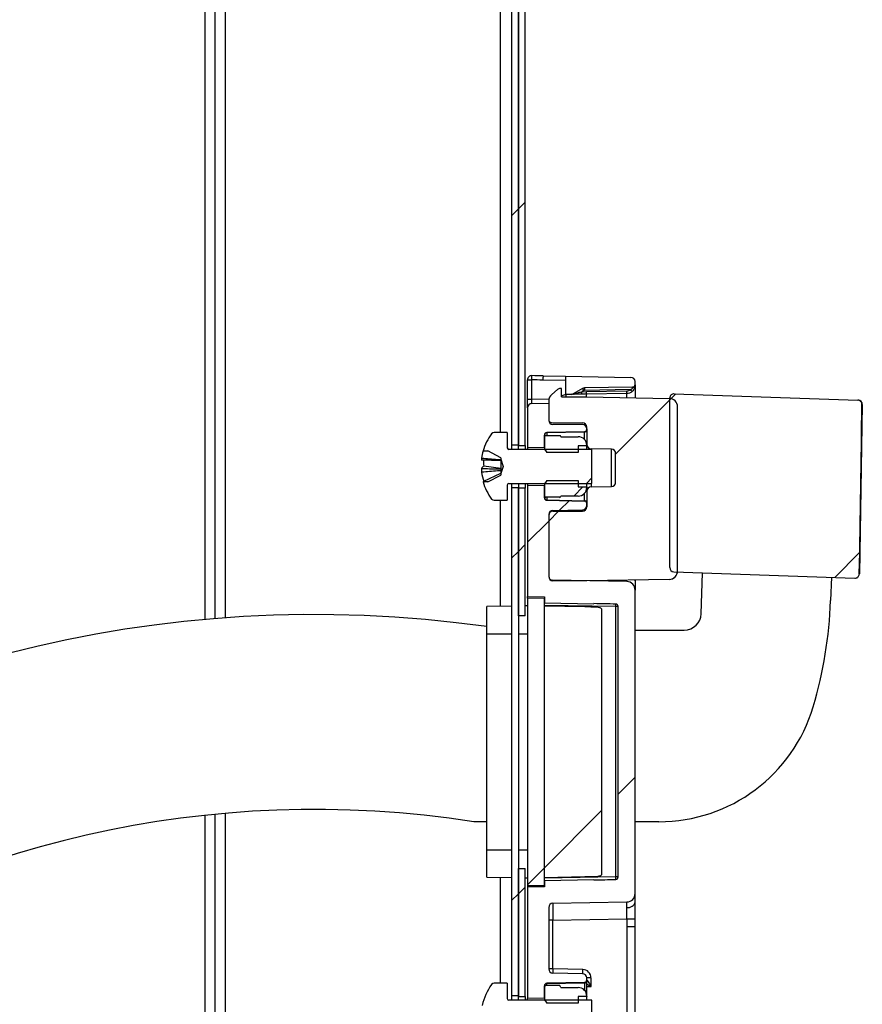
# Paper-space layout 'Specification Drawing' of a CAD drawing. Header units: millimetres. Extents: x 0 to 420, y 0 to 297.
# Tile 20 of 36: x 59 to 70, y 235 to 247. Entities that reach past the tile are written whole.
import ezdxf

# ---------------------------------------------------------------- set-up
doc = ezdxf.new("R2010")
doc.units = ezdxf.units.MM
doc.layers.add('BOARDER', color=7, linetype='Continuous', lineweight=25)
doc.styles.add('SLDTEXTSTYLE1', font='TXT', dxfattribs={"width": 0.75})
doc.dimstyles.new('SLDDIMSTYLE6', dxfattribs={"dimtxt": 3.5, "dimasz": 3.302, "dimexe": 0, "dimexo": 0.0625, "dimgap": 0.875, "dimtad": 1, "dimlfac": 9, "dimrnd": 1e-09, "dimzin": 12, "dimdsep": 46, "dimtxsty": 'SLDTEXTSTYLE1', "dimsah": 1, "dimcen": 0.09, "dimadec": 0, "dimazin": 3, "dimtfac": 1, "dimtmove": 0, "dimatfit": 0, "dimfxl": 0, "dimfrac": 2, "dimtolj": 1, "dimtzin": 12, "dimarcsym": 0})

# ---------------------------------------------------------------- blocks, each defined once
blk = doc.blocks.new('_D_6')
at = {"color": 7, "linetype": 'Continuous', "lineweight": 0}
for p, q in [((24.209, 264.847), (24.209, 271.197)), ((61.51, 264.847), (23.209, 264.847)), ((24.209, 264.847), (24.209, 225.736)), ((59.501, 225.736), (23.209, 225.736)), ((24.209, 225.736), (24.209, 219.386))]:
    blk.add_line(p, q, dxfattribs=at)
at = {"color": 7, "linetype": 'Continuous', "lineweight": 18}
for points in [[(24.209, 264.847), (24.717, 268.149), (23.701, 268.149)], [(24.209, 225.736), (23.701, 222.434), (24.717, 222.434)]]:
    blk.add_solid(points, dxfattribs=at)
at = {"color": 7, "linetype": 'Continuous', "lineweight": 18, "char_height": 3.5, "attachment_point": 1, "rotation": 90, "style": 'SLDTEXTSTYLE1'}
for s, insert in [('Entry Height', (19.692, 232.515)), ('352mm', (25.248, 237.685))]:
    blk.add_mtext(s, dxfattribs=dict(at, insert=insert))

psp = doc.layouts.new('Specification Drawing')

# ---------------------------------------------------------------- hatches: boundary and pattern name
at = {"layer": 'BOARDER', "linetype": 'Continuous', "lineweight": 18}
h = psp.add_hatch(dxfattribs=at)
h.set_pattern_fill('ANSI31', color=256, style=0)
h.paths.add_polyline_path([(65.3995, 269.0348), (65.3995, 241.9014), (65.4884, 241.9014), (65.4884, 269.0348)], flags=0)
h = psp.add_hatch(dxfattribs=at)
h.set_pattern_fill('ANSI31', color=256, style=0)
h.paths.add_polyline_path([(65.3995, 264.8073), (65.3107, 264.8073), (65.3107, 241.9069), (65.3995, 241.9069)], flags=0)
h = psp.add_hatch(dxfattribs=at)
h.set_pattern_fill('ANSI31', color=256, style=0)
edge = h.paths.add_edge_path(flags=0)
edge.add_line((66.0183, 242.5727), (66.091, 242.574))
edge.add_arc((66.09, 242.6295), 0.0556, 271, 300)
edge.add_line((66.1178, 242.5814), (66.2391, 242.6515))
edge.add_arc((66.2669, 242.6034), 0.0556, 91, 120, ccw=False)
edge.add_line((66.2659, 242.6589), (66.8978, 242.6699))
edge.add_arc((66.8972, 242.7033), 0.0333, 271, 360)
edge.add_line((66.9305, 242.7033), (66.9305, 242.7413))
edge.add_arc((66.875, 242.7413), 0.0556, 0, 89)
edge.add_line((66.8759, 242.7969), (66.0183, 242.8118))
edge.add_line((66.0183, 242.8118), (66.0183, 242.5727))
h = psp.add_hatch(dxfattribs=at)
h.set_pattern_fill('ANSI31', color=256, style=0)
edge = h.paths.add_edge_path(flags=0)
edge.add_line((66.6204, 241.3649), (66.3518, 241.3602))
edge.add_arc((66.3527, 241.3046), 0.0556, 91, 180)
edge.add_line((66.2972, 241.3046), (66.2972, 241.0974))
edge.add_arc((66.2416, 241.0974), 0.0556, 270, 360, ccw=False)
edge.add_line((66.2416, 241.0418), (65.8527, 241.0418))
edge.add_arc((65.8527, 240.9863), 0.0556, 90, 180)
edge.add_line((65.7972, 240.9863), (65.7972, 240.1836))
edge.add_arc((65.8527, 240.1836), 0.0556, 180, 270)
edge.add_line((65.8527, 240.128), (66.2972, 240.128))
edge.add_line((66.2972, 240.128), (67.3769, 240.1469))
edge.add_arc((67.375, 240.258), 0.1111, 271, 360)
edge.add_line((67.4861, 240.258), (67.4861, 242.4104))
edge.add_arc((67.375, 242.4104), 0.1111, 0, 89)
edge.add_line((67.3769, 242.5215), (66.2972, 242.5403))
edge.add_line((66.2972, 242.5403), (65.9638, 242.5403))
edge.add_line((65.9638, 242.5403), (65.9638, 242.6514))
edge.add_line((65.9638, 242.6514), (65.9498, 242.6514))
edge.add_arc((65.9498, 242.5959), 0.0556, 90, 130)
edge.add_line((65.9141, 242.6384), (65.8369, 242.5736))
edge.add_arc((65.9083, 242.4885), 0.1111, 130, 180)
edge.add_line((65.7972, 242.4885), (65.7972, 242.2349))
edge.add_arc((65.8527, 242.2349), 0.0556, 180, 270)
edge.add_line((65.8527, 242.1793), (66.2416, 242.1793))
edge.add_arc((66.2416, 242.1238), 0.0556, 0, 90, ccw=False)
edge.add_line((66.2972, 242.1238), (66.2972, 241.9165))
edge.add_arc((66.3527, 241.9165), 0.0556, 180, 269)
edge.add_line((66.3518, 241.861), (66.6204, 241.8563))
edge.add_arc((66.6194, 241.8007), 0.0556, 0, 89, ccw=False)
edge.add_line((66.675, 241.8007), (66.675, 241.4204))
edge.add_arc((66.6194, 241.4204), 0.0556, -89, 0, ccw=False)
h = psp.add_hatch(dxfattribs=at)
h.set_pattern_fill('ANSI31', color=256, style=0)
edge = h.paths.add_edge_path(flags=0)
edge.add_line((67.3849, 242.5259), (67.3849, 240.3023))
edge.add_arc((67.4404, 240.3023), 0.0556, 180, 268)
edge.add_line((67.4385, 240.2468), (69.8119, 240.1639))
edge.add_spline(control_points=[(69.8119, 240.1639), (69.8181, 240.1637), (69.8245, 240.1646), (69.8304, 240.1664), (69.8364, 240.1683), (69.8421, 240.1712), (69.847, 240.1749), (69.852, 240.1786), (69.8565, 240.1832), (69.8599, 240.1884), (69.8634, 240.1936), (69.866, 240.1994), (69.8676, 240.2054), (69.8687, 240.2097), (69.8693, 240.2141), (69.8694, 240.2185)], knot_values=[0, 0, 0, 0, 0.0001681, 0.0001681, 0.0001681, 0.0003361, 0.0003361, 0.0003361, 0.0005041, 0.0005041, 0.0005041, 0.000672, 0.000672, 0.000672, 0.0007903, 0.0007903, 0.0007903, 0.0007903], weights=[1, 1, 1, 1, 1, 1, 1, 1, 1, 1, 1, 1, 1, 1, 1, 1], degree=3, periodic=0)
edge.add_ellipse((69.6407, 239.8448), major_axis=(-0.2223, -12.733), ratio=0.0174497, start_angle=91.69929, end_angle=101.78243)
edge.add_spline(control_points=[(69.9036, 242.441), (69.9037, 242.4472), (69.9027, 242.4534), (69.9008, 242.4592), (69.8988, 242.465), (69.8959, 242.4705), (69.8921, 242.4753), (69.8883, 242.4802), (69.8837, 242.4845), (69.8785, 242.4879), (69.8733, 242.4914), (69.8674, 242.494), (69.8613, 242.4955), (69.8571, 242.4966), (69.8527, 242.4973), (69.8484, 242.4974)], knot_values=[0, 0, 0, 0, 0.0001652, 0.0001652, 0.0001652, 0.0003302, 0.0003302, 0.0003302, 0.0004966, 0.0004966, 0.0004966, 0.0006665, 0.0006665, 0.0006665, 0.0007826, 0.0007826, 0.0007826, 0.0007826], weights=[1, 1, 1, 1, 1, 1, 1, 1, 1, 1, 1, 1, 1, 1, 1, 1], degree=3, periodic=0)
edge.add_line((69.8484, 242.4974), (67.4424, 242.5814))
edge.add_arc((67.4404, 242.5259), 0.0556, 88, 180)
h = psp.add_hatch(dxfattribs=at)
h.set_pattern_fill('ANSI31', color=256, style=0)
edge = h.paths.add_edge_path(flags=0)
edge.add_arc((66.2638, 242.117), 0.0333, 271.15466, 360)
edge.add_line((66.2972, 242.117), (66.2972, 242.1434))
edge.add_arc((66.2416, 242.1434), 0.0556, 360, 449)
edge.add_line((66.2426, 242.1989), (65.8299, 242.2061))
edge.add_arc((65.8305, 242.2394), 0.0333, 180, 269, ccw=False)
edge.add_line((65.7972, 242.2394), (65.7972, 242.4577))
edge.add_line((65.7972, 242.4577), (65.574, 242.4538))
edge.add_arc((65.575, 242.3983), 0.0556, 91, 180)
edge.add_line((65.5194, 242.3983), (65.5194, 241.874))
edge.add_line((65.5194, 241.874), (65.7416, 241.8778))
edge.add_line((65.7416, 241.8778), (65.7416, 242.0404))
edge.add_arc((65.775, 242.0404), 0.0333, 91.15466, 180, ccw=False)
edge.add_line((65.7743, 242.0738), (66.2645, 242.0836))
h = psp.add_hatch(dxfattribs=at)
h.set_pattern_fill('ANSI31', color=256, angle=3e-322, style=0)
edge = h.paths.add_edge_path(flags=0)
edge.add_line((65.275, 241.407), (66.3638, 241.407))
edge.add_line((66.3638, 241.407), (66.3638, 241.8514))
edge.add_line((66.3638, 241.8514), (65.275, 241.8514))
edge.add_arc((65.275, 241.8737), 0.0222, 180, 270, ccw=False)
edge.add_line((65.2527, 241.8737), (65.2527, 242.0737))
edge.add_line((65.2527, 242.0737), (65.0811, 242.0737))
edge.add_arc((65.0811, 242.0337), 0.04, 90, 143.64163)
edge.add_arc((65.6305, 241.6292), 0.7222, 143.64163, 163.74078)
edge.add_line((64.9372, 241.8314), (64.9984, 241.8314))
edge.add_line((64.9984, 241.8314), (65.1683, 241.7431))
edge.add_line((65.1683, 241.7431), (65.1683, 241.7238))
edge.add_line((65.1683, 241.7238), (65.199, 241.6292))
edge.add_line((65.199, 241.6292), (65.1683, 241.5347))
edge.add_line((65.1683, 241.5347), (65.1683, 241.5153))
edge.add_line((65.1683, 241.5153), (64.9984, 241.427))
edge.add_line((64.9984, 241.427), (64.9372, 241.427))
edge.add_arc((65.6305, 241.6292), 0.7222, 196.25922, 216.35837)
edge.add_arc((65.0811, 241.2248), 0.04, 216.35837, 270)
edge.add_line((65.0811, 241.1848), (65.2527, 241.1848))
edge.add_line((65.2527, 241.1848), (65.2527, 241.3848))
edge.add_arc((65.275, 241.3848), 0.0222, 90, 180, ccw=False)
h = psp.add_hatch(dxfattribs=at)
h.set_pattern_fill('ANSI31', color=256, style=0)
edge = h.paths.add_edge_path(flags=0)
edge.add_line((65.7416, 242.0181), (65.7416, 241.8514))
edge.add_line((65.7416, 241.8514), (65.7444, 241.8514))
edge.add_line((65.7444, 241.8514), (65.7717, 241.8125))
edge.add_line((65.7717, 241.8125), (66.1842, 241.8125))
edge.add_line((66.1842, 241.8125), (66.1842, 241.899))
edge.add_line((66.1842, 241.899), (66.2972, 241.899))
edge.add_line((66.2972, 241.899), (66.2972, 241.9051))
edge.add_arc((66.1842, 241.9051), 0.113, 0, 90)
edge.add_line((66.1842, 242.0181), (65.9583, 242.0181))
edge.add_line((65.9583, 242.0181), (65.9524, 242.0283))
edge.add_line((65.9524, 242.0283), (65.7475, 242.0283))
edge.add_line((65.7475, 242.0283), (65.7416, 242.0181))
h = psp.add_hatch(dxfattribs=at)
h.set_pattern_fill('ANSI31', color=256, style=0)
edge = h.paths.add_edge_path(flags=0)
edge.add_line((65.7717, 241.4459), (65.7444, 241.407))
edge.add_line((65.7444, 241.407), (65.7416, 241.407))
edge.add_line((65.7416, 241.407), (65.7416, 241.2403))
edge.add_line((65.7416, 241.2403), (65.7475, 241.2301))
edge.add_line((65.7475, 241.2301), (65.9524, 241.2301))
edge.add_line((65.9524, 241.2301), (65.9583, 241.2403))
edge.add_line((65.9583, 241.2403), (66.1842, 241.2403))
edge.add_arc((66.1842, 241.3533), 0.113, 270, 360)
edge.add_line((66.2972, 241.3533), (66.2972, 241.3594))
edge.add_line((66.2972, 241.3594), (66.1842, 241.3594))
edge.add_line((66.1842, 241.3594), (66.1842, 241.4459))
edge.add_line((66.1842, 241.4459), (65.7717, 241.4459))
h = psp.add_hatch(dxfattribs=at)
h.set_pattern_fill('ANSI31', color=256, style=0)
h.paths.add_polyline_path([(65.3995, 241.3515), (65.3107, 241.3515), (65.3107, 234.6847), (65.3995, 234.6847)], flags=0)
h = psp.add_hatch(dxfattribs=at)
h.set_pattern_fill('ANSI31', color=256, style=0)
h.paths.add_polyline_path([(65.3995, 241.3459), (65.3995, 239.6686), (65.4884, 239.6686), (65.4884, 241.3459)], flags=0)
h = psp.add_hatch(dxfattribs=at)
h.set_pattern_fill('ANSI31', color=256, style=0)
edge = h.paths.add_edge_path(flags=0)
edge.add_arc((65.8527, 240.9971), 0.0556, 91, 180, ccw=False)
edge.add_line((65.8518, 241.0527), (66.2426, 241.0595))
edge.add_arc((66.2416, 241.115), 0.0556, 271, 360)
edge.add_line((66.2972, 241.115), (66.2972, 241.1414))
edge.add_arc((66.2638, 241.1414), 0.0333, 360, 448.84534)
edge.add_line((66.2645, 241.1748), (65.7743, 241.1847))
edge.add_arc((65.775, 241.218), 0.0333, 180, 268.84534, ccw=False)
edge.add_line((65.7416, 241.218), (65.7416, 241.3806))
edge.add_line((65.7416, 241.3806), (65.5194, 241.3844))
edge.add_line((65.5194, 241.3844), (65.5194, 239.922))
edge.add_line((65.5194, 239.922), (65.7416, 239.9181))
edge.add_line((65.7416, 239.9181), (65.7416, 239.8405))
edge.add_line((65.7416, 239.8405), (66.3903, 239.8292))
edge.add_ellipse((66.3897, 239.7959), major_axis=(1.91, -0.0333), ratio=0.0174497, start_angle=81.40861, end_angle=90, ccw=False)
edge.add_arc((66.675, 239.7909), 0.033, 0, 88.84895, ccw=False)
edge.add_line((66.7079, 239.7909), (66.7079, 236.2453))
edge.add_arc((66.675, 236.2453), 0.033, 271.15105, 360, ccw=False)
edge.add_ellipse((66.3897, 236.2403), major_axis=(1.91, 0.0333), ratio=0.0174497, start_angle=270, end_angle=278.59139, ccw=False)
edge.add_line((66.3903, 236.207), (65.7416, 236.1957))
edge.add_line((65.7416, 236.1957), (65.7416, 236.1181))
edge.add_line((65.7416, 236.1181), (65.5194, 236.1142))
edge.add_line((65.5194, 236.1142), (65.5194, 234.6517))
edge.add_line((65.5194, 234.6517), (65.7416, 234.6556))
edge.add_line((65.7416, 234.6556), (65.7416, 234.8182))
edge.add_arc((65.775, 234.8182), 0.0333, 91.15466, 180, ccw=False)
edge.add_line((65.7743, 234.8515), (66.2645, 234.8614))
edge.add_arc((66.2638, 234.8947), 0.0333, 271.15466, 360)
edge.add_line((66.2972, 234.8947), (66.2972, 234.9211))
edge.add_arc((66.2416, 234.9211), 0.0556, 360, 449)
edge.add_line((66.2426, 234.9767), (65.8518, 234.9835))
edge.add_arc((65.8527, 235.0391), 0.0556, 180, 269, ccw=False)
edge.add_line((65.7972, 235.0391), (65.7972, 235.8448))
edge.add_arc((65.8527, 235.8448), 0.0556, 91, 180, ccw=False)
edge.add_line((65.8518, 235.9004), (66.8213, 235.9173))
edge.add_arc((66.8194, 236.0284), 0.1111, 271, 360)
edge.add_line((66.9305, 236.0284), (66.9305, 240.0078))
edge.add_arc((66.8194, 240.0078), 0.1111, 0, 89)
edge.add_line((66.8213, 240.1189), (65.8518, 240.1358))
edge.add_arc((65.8527, 240.1914), 0.0556, 180, 269, ccw=False)
edge.add_line((65.7972, 240.1914), (65.7972, 240.9971))
h = psp.add_hatch(dxfattribs=at)
h.set_pattern_fill('ANSI31', color=256, style=0)
h.paths.add_polyline_path([(65.7416, 239.907), (65.5194, 239.9031), (65.5194, 236.1331), (65.7416, 236.1292)], flags=0)
h = psp.add_hatch(dxfattribs=at)
h.set_pattern_fill('ANSI31', color=256, style=0)
edge = h.paths.add_edge_path(flags=0)
edge.add_line((65.7416, 239.7959), (65.7416, 236.2403))
edge.add_line((65.7416, 236.2403), (66.271, 236.2496))
edge.add_ellipse((66.2704, 236.2829), major_axis=(-1.91, -0.0333), ratio=0.0174497, start_angle=90, end_angle=93.12117)
edge.add_spline(control_points=[(66.375, 236.2514), (66.3973, 236.2518), (66.4196, 236.2519), (66.4416, 236.2549), (66.4479, 236.2558), (66.4542, 236.2569), (66.4603, 236.2586), (66.4675, 236.2604), (66.4746, 236.263), (66.4809, 236.2669), (66.4833, 236.2684), (66.4857, 236.2701), (66.4877, 236.2721), (66.4898, 236.2742), (66.4916, 236.2765), (66.4929, 236.2791), (66.4937, 236.2809), (66.4943, 236.2828), (66.4945, 236.2847), (66.4946, 236.2853), (66.4946, 236.2859), (66.4946, 236.2865)], knot_values=[0, 0, 0, 0, 0.0006004, 0.0006004, 0.0006004, 0.000771, 0.000771, 0.000771, 0.000972, 0.000972, 0.000972, 0.001049, 0.001049, 0.001049, 0.0011271, 0.0011271, 0.0011271, 0.0011788, 0.0011788, 0.0011788, 0.0011953, 0.0011953, 0.0011953, 0.0011953], weights=[1, 1, 1, 1, 1, 1, 1, 1, 1, 1, 1, 1, 1, 1, 1, 1, 1, 1, 1, 1, 1, 1], degree=3, periodic=0)
edge.add_line((66.4946, 236.2865), (66.4946, 239.7497))
edge.add_spline(control_points=[(66.4946, 239.7497), (66.4946, 239.7516), (66.4943, 239.7535), (66.4936, 239.7553), (66.4928, 239.7575), (66.4916, 239.7596), (66.4902, 239.7614), (66.488, 239.7641), (66.4852, 239.7664), (66.4823, 239.7684), (66.4769, 239.772), (66.4707, 239.7745), (66.4645, 239.7764), (66.4388, 239.7843), (66.4112, 239.784), (66.3843, 239.7846), (66.3812, 239.7847), (66.3781, 239.7847), (66.375, 239.7848)], knot_values=[0, 0, 0, 0, 0.0000516, 0.0000516, 0.0000516, 0.0001144, 0.0001144, 0.0001144, 0.0002096, 0.0002096, 0.0002096, 0.0003864, 0.0003864, 0.0003864, 0.0011259, 0.0011259, 0.0011259, 0.0012105, 0.0012105, 0.0012105, 0.0012105], weights=[1, 1, 1, 1, 1, 1, 1, 1, 1, 1, 1, 1, 1, 1, 1, 1, 1, 1, 1], degree=3, periodic=0)
edge.add_ellipse((66.2704, 239.7533), major_axis=(-1.91, 0.0333), ratio=0.0174497, start_angle=266.87883, end_angle=270)
edge.add_line((66.271, 239.7866), (65.7416, 239.7959))
h = psp.add_hatch(dxfattribs=at)
h.set_pattern_fill('ANSI31', color=256, style=0)
h.paths.add_polyline_path([(65.3995, 236.3565), (65.3995, 234.6792), (65.4884, 234.6792), (65.4884, 236.3565)], flags=0)
h = psp.add_hatch(dxfattribs=at)
h.set_pattern_fill('ANSI31', color=256, angle=3e-322, style=0)
edge = h.paths.add_edge_path(flags=0)
edge.add_line((65.275, 234.1848), (66.3638, 234.1848))
edge.add_line((66.3638, 234.1848), (66.3638, 234.6292))
edge.add_line((66.3638, 234.6292), (65.275, 234.6292))
edge.add_arc((65.275, 234.6514), 0.0222, 180, 270, ccw=False)
edge.add_line((65.2527, 234.6514), (65.2527, 234.8514))
edge.add_line((65.2527, 234.8514), (65.0811, 234.8514))
edge.add_arc((65.0811, 234.8114), 0.04, 90, 143.64163)
edge.add_arc((65.6305, 234.407), 0.7222, 143.64163, 167.67413)
edge.add_line((64.9249, 234.5612), (65.1003, 234.5612))
edge.add_line((65.1003, 234.5612), (65.1683, 234.5246))
edge.add_line((65.1683, 234.5246), (65.1683, 234.5015))
edge.add_line((65.1683, 234.5015), (65.199, 234.407))
edge.add_line((65.199, 234.407), (65.1683, 234.3124))
edge.add_line((65.1683, 234.3124), (65.1683, 234.2893))
edge.add_line((65.1683, 234.2893), (65.1003, 234.2528))
edge.add_line((65.1003, 234.2528), (64.9249, 234.2528))
edge.add_arc((65.6305, 234.407), 0.7222, 192.32587, 216.35837)
edge.add_arc((65.0811, 234.0025), 0.04, 216.35837, 270)
edge.add_line((65.0811, 233.9625), (65.2527, 233.9625))
edge.add_line((65.2527, 233.9625), (65.2527, 234.1625))
edge.add_arc((65.275, 234.1625), 0.0222, 90, 180, ccw=False)
h = psp.add_hatch(dxfattribs=at)
h.set_pattern_fill('ANSI31', color=256, style=0)
edge = h.paths.add_edge_path(flags=0)
edge.add_line((65.7416, 234.7959), (65.7416, 234.6292))
edge.add_line((65.7416, 234.6292), (65.7444, 234.6292))
edge.add_line((65.7444, 234.6292), (65.7717, 234.5903))
edge.add_line((65.7717, 234.5903), (66.1842, 234.5903))
edge.add_line((66.1842, 234.5903), (66.1842, 234.6768))
edge.add_line((66.1842, 234.6768), (66.2972, 234.6768))
edge.add_line((66.2972, 234.6768), (66.2972, 234.6829))
edge.add_arc((66.1842, 234.6829), 0.113, 0, 90)
edge.add_line((66.1842, 234.7959), (65.9583, 234.7959))
edge.add_line((65.9583, 234.7959), (65.9434, 234.8216))
edge.add_line((65.9434, 234.8216), (65.7565, 234.8216))
edge.add_line((65.7565, 234.8216), (65.7416, 234.7959))

# ---------------------------------------------------------------- linework, layer by layer
at = {"color": 7, "linetype": 'Continuous', "lineweight": 25}
for p, q in [((65.3995, 241.9014), (65.3995, 269.0348)), ((65.4884, 241.9014), (65.4884, 269.0348)), ((61.4218, 268.8751), (61.4218, 239.6306)), ((61.2884, 268.7694), (61.2884, 239.6191)), ((65.3107, 264.8073), (65.3107, 241.9069)), ((65.3995, 264.8073), (65.3995, 241.9069)), ((65.5194, 242.7639), (65.5701, 242.7639)), ((65.5194, 242.5093), (65.5194, 242.7639)), ((65.5701, 242.7639), (65.5701, 242.5093)), ((66.0183, 242.7562), (65.72, 242.7614)), ((65.7258, 242.817), (66.0183, 242.8118)), ((66.0183, 242.8118), (66.0183, 242.5727)), ((66.0183, 242.8118), (66.8759, 242.7969)), ((66.9305, 242.7033), (66.9305, 242.7413)), ((65.9141, 242.6384), (65.8369, 242.5736)), ((65.9638, 242.6514), (65.9498, 242.6514)), ((65.9638, 242.5403), (65.9638, 242.6514)), ((66.2391, 242.6515), (66.1178, 242.5814)), ((66.2552, 242.6226), (66.2303, 242.6082)), ((66.2303, 242.6082), (66.2909, 242.6093)), ((66.8978, 242.6699), (66.2659, 242.6589)), ((66.8692, 242.6361), (66.2659, 242.6256)), ((66.2909, 242.6093), (66.8215, 242.6185)), ((66.9305, 242.6978), (66.9305, 242.5293)), ((65.5194, 242.5093), (65.5701, 242.5093)), ((65.5194, 242.3983), (65.5194, 242.5093)), ((65.7972, 242.4885), (65.7972, 242.2349)), ((65.9611, 242.5557), (66.0145, 242.5714)), ((65.9638, 242.5403), (66.2972, 242.5403)), ((66.0145, 242.5714), (66.0234, 242.5728)), ((66.091, 242.574), (66.0183, 242.5727)), ((66.291, 242.5761), (66.2303, 242.5751)), ((66.8215, 242.5854), (66.291, 242.5761)), ((66.2972, 242.5403), (67.3769, 242.5215)), ((67.3849, 240.3023), (67.3849, 242.5259)), ((67.4424, 242.5814), (69.8484, 242.4974)), ((69.8484, 242.4974), (69.8547, 242.4972)), ((65.5194, 242.3983), (65.5194, 241.874)), ((65.574, 242.4538), (65.7972, 242.4577)), ((65.7972, 242.4577), (65.7972, 242.2394)), ((67.4861, 240.258), (67.4861, 242.4104)), ((69.9083, 242.4407), (69.8695, 240.2185)), ((66.2645, 242.0836), (65.7743, 242.0738)), ((65.8299, 242.2061), (66.2426, 242.1989)), ((66.2416, 242.1793), (65.8527, 242.1793)), ((66.2644, 242.0792), (66.2645, 242.0836)), ((66.2972, 242.117), (66.2972, 242.1434)), ((66.2972, 242.1238), (66.2972, 241.9165)), ((65.2527, 242.0737), (65.0811, 242.0737)), ((65.2527, 242.0737), (65.2527, 241.8737)), ((65.7416, 241.8778), (65.7416, 242.0404)), ((65.7416, 242.0181), (65.7475, 242.0283)), ((65.7416, 242.0181), (65.7416, 241.8514)), ((65.9524, 242.0283), (65.7475, 242.0283)), ((65.7744, 242.0693), (65.7743, 242.0738)), ((66.2644, 242.0792), (65.7744, 242.0693)), ((65.9583, 242.0181), (65.9524, 242.0283)), ((65.9583, 242.0181), (66.1842, 242.0181)), ((64.9372, 241.8314), (64.9984, 241.8314)), ((65.1683, 241.7431), (64.9984, 241.8314)), ((66.3638, 241.8514), (65.275, 241.8514)), ((65.3995, 241.9069), (65.3107, 241.9069)), ((65.3107, 241.9069), (65.3107, 241.8514)), ((65.3995, 241.9014), (65.4884, 241.9014)), ((65.3995, 241.8514), (65.3995, 241.9014)), ((65.4884, 241.9014), (65.4884, 241.8514)), ((65.7416, 241.8778), (65.5194, 241.874)), ((65.5194, 241.874), (65.5194, 241.8514)), ((65.7416, 241.8514), (65.7444, 241.8514)), ((65.7444, 241.8514), (65.7717, 241.8125)), ((66.2972, 241.899), (66.1842, 241.899)), ((66.1842, 241.899), (66.1842, 241.8125)), ((66.2972, 241.9051), (66.2972, 241.899)), ((66.2972, 241.8514), (66.2972, 241.899)), ((66.6204, 241.8563), (66.3518, 241.861)), ((66.3638, 241.407), (66.3638, 241.8514)), ((66.6204, 241.3649), (66.6204, 241.8563)), ((64.917, 241.7379), (64.917, 241.7114)), ((65.1683, 241.7431), (65.1683, 241.7238)), ((65.1683, 241.7238), (65.199, 241.6292)), ((65.1683, 241.7238), (65.1683, 241.7176)), ((65.1683, 241.7176), (65.1683, 241.7054)), ((65.1683, 241.7054), (65.1683, 241.5956)), ((66.1842, 241.8125), (65.7717, 241.8125)), ((66.675, 241.4204), (66.675, 241.8007)), ((64.917, 241.6016), (64.917, 241.5529)), ((64.9452, 241.6367), (65.1683, 241.6052)), ((65.199, 241.6292), (65.1683, 241.5347)), ((65.1683, 241.5956), (65.1683, 241.5732)), ((65.1683, 241.5732), (65.1683, 241.5347)), ((64.9452, 241.4339), (65.1683, 241.5406)), ((64.9984, 241.427), (65.1683, 241.5153)), ((65.1683, 241.5347), (65.1683, 241.5153)), ((65.7717, 241.4459), (65.7444, 241.407)), ((65.7717, 241.4459), (66.1842, 241.4459)), ((66.1842, 241.4459), (66.1842, 241.3594)), ((64.9984, 241.427), (64.9372, 241.427)), ((65.2527, 241.3848), (65.2527, 241.1848)), ((65.275, 241.407), (66.3638, 241.407)), ((65.3107, 241.407), (65.3107, 241.3515)), ((65.3107, 241.3515), (65.3995, 241.3515)), ((65.3107, 241.3515), (65.3107, 234.6847)), ((65.3995, 241.407), (65.3995, 241.3515)), ((65.3995, 241.3515), (65.3995, 234.6847)), ((65.4884, 241.3459), (65.3995, 241.3459)), ((65.3995, 239.6686), (65.3995, 241.3459)), ((65.4884, 241.407), (65.4884, 241.3459)), ((65.4884, 239.6686), (65.4884, 241.3459)), ((65.5194, 241.407), (65.5194, 241.3844)), ((65.5194, 241.3844), (65.5194, 239.922)), ((65.5194, 241.3844), (65.7416, 241.3806)), ((65.7444, 241.407), (65.7416, 241.407)), ((65.7416, 241.407), (65.7416, 241.2403)), ((65.7416, 241.218), (65.7416, 241.3806)), ((66.1842, 241.3594), (66.2972, 241.3594)), ((66.2972, 241.3594), (66.2972, 241.407)), ((66.2972, 241.3594), (66.2972, 241.3533)), ((66.2972, 241.3533), (66.2972, 241.3046)), ((66.3518, 241.3602), (66.6204, 241.3649)), ((65.0811, 241.1848), (65.2527, 241.1848)), ((65.7475, 241.2301), (65.7416, 241.2403)), ((65.7475, 241.2301), (65.9524, 241.2301)), ((65.7595, 241.2175), (65.7475, 241.2301)), ((65.7743, 241.1847), (65.7744, 241.1891)), ((65.7743, 241.1847), (66.2645, 241.1748)), ((65.7744, 241.1891), (66.2644, 241.1792)), ((65.9379, 241.2148), (65.9524, 241.2301)), ((65.9524, 241.2301), (65.9583, 241.2403)), ((66.1842, 241.2403), (65.9583, 241.2403)), ((66.2645, 241.1748), (66.2644, 241.1792)), ((66.2972, 241.3046), (66.2972, 241.0974)), ((65.8518, 241.0527), (66.2426, 241.0595)), ((66.2972, 241.115), (66.2972, 241.1414)), ((65.7972, 240.9971), (65.7972, 240.1914)), ((65.7972, 240.9863), (65.7972, 240.1836)), ((65.8527, 241.0418), (66.2416, 241.0418)), ((67.3769, 240.1469), (66.2972, 240.128)), ((67.3769, 240.1469), (66.2972, 240.128)), ((67.3769, 240.1469), (67.3769, 240.1469)), ((67.4385, 240.2468), (69.8119, 240.1639)), ((67.7967, 239.6979), (67.8154, 240.2337)), ((69.5032, 240.1747), (69.4926, 239.8694)), ((69.812, 240.1639), (69.8119, 240.1639)), ((69.8695, 240.2171), (69.8695, 240.2185)), ((66.8213, 240.1189), (65.8518, 240.1358)), ((66.2972, 240.128), (65.8527, 240.128)), ((66.9305, 240.138), (66.9305, 240.117)), ((66.9305, 240.117), (66.9305, 240.0078)), ((65.5194, 239.922), (65.7416, 239.9181)), ((65.5194, 239.9031), (65.5194, 239.922)), ((65.5194, 239.9031), (65.7416, 239.907)), ((65.5194, 239.9031), (65.5194, 236.1331)), ((65.7416, 239.9181), (65.7416, 239.8405)), ((65.7416, 236.1292), (65.7416, 239.907)), ((66.9305, 236.0284), (66.9305, 240.0078)), ((65.3107, 239.7977), (64.9861, 239.792)), ((64.9861, 239.4348), (64.9861, 239.792)), ((65.5194, 239.8013), (65.4884, 239.8008)), ((65.7416, 239.8405), (66.3903, 239.8292)), ((66.6755, 239.7909), (65.7416, 239.8072)), ((66.271, 239.7866), (65.7416, 239.7959)), ((65.7416, 236.2403), (65.7416, 239.7959)), ((66.7079, 239.7909), (66.6755, 239.7909)), ((66.6755, 236.2453), (66.6755, 239.7909)), ((66.7079, 236.2453), (66.7079, 239.7909)), ((65.4884, 239.6686), (65.3995, 239.6686)), ((66.4946, 236.2865), (66.4946, 239.7497)), ((64.9861, 236.6014), (64.9861, 239.4348)), ((66.9305, 239.4835), (67.5746, 239.4835)), ((61.2884, 237.0511), (61.2884, 225.8517)), ((61.4218, 237.0648), (61.4218, 225.8517)), ((64.9861, 236.9695), (64.8161, 236.9695)), ((67.2417, 236.9695), (66.9305, 236.9695)), ((64.9861, 236.2442), (64.9861, 236.6014)), ((65.3995, 236.3565), (65.4884, 236.3565)), ((65.3995, 234.6792), (65.3995, 236.3565)), ((65.4884, 234.6792), (65.4884, 236.3565)), ((64.9861, 236.2442), (65.3107, 236.2385)), ((65.4884, 236.2354), (65.5194, 236.2349)), ((65.7416, 236.2403), (66.271, 236.2496)), ((66.6755, 236.2453), (65.7416, 236.229)), ((66.3903, 236.207), (65.7416, 236.1957)), ((65.7416, 236.1957), (65.7416, 236.1181)), ((66.7079, 236.2453), (66.6755, 236.2453)), ((65.7416, 236.1292), (65.5194, 236.1331)), ((65.5194, 236.1331), (65.5194, 236.1142)), ((65.7416, 236.1181), (65.5194, 236.1142)), ((65.5194, 236.1142), (65.5194, 234.6517)), ((66.9305, 235.9192), (66.9305, 236.0284)), ((65.8518, 235.9004), (66.8213, 235.9173)), ((66.9305, 235.6951), (66.9305, 235.9192)), ((65.7972, 235.8448), (65.7972, 235.0391)), ((65.8518, 235.6782), (65.7972, 235.6782)), ((65.8518, 235.6782), (66.8213, 235.6951)), ((65.8518, 235.0391), (65.8518, 235.6782)), ((66.8213, 235.6951), (66.9305, 235.6951)), ((66.8213, 235.6951), (66.8213, 235.5971)), ((66.9305, 235.5971), (66.9305, 235.6951)), ((66.8213, 235.5971), (66.8213, 233.6717)), ((66.8213, 235.5971), (66.9305, 235.5971)), ((66.9305, 233.6717), (66.9305, 235.5971)), ((65.8518, 235.0391), (65.7972, 235.0391)), ((66.2426, 235.0322), (65.8518, 235.0391)), ((66.2426, 234.9767), (65.8518, 234.9835)), ((65.2527, 234.8514), (65.0811, 234.8514)), ((65.2527, 234.8514), (65.2527, 234.6514)), ((66.2645, 234.8614), (65.7743, 234.8515)), ((65.7743, 234.8515), (65.7744, 234.8471)), ((65.7744, 234.8471), (66.2644, 234.857)), ((66.2645, 234.8614), (66.2644, 234.857)), ((66.2972, 234.8947), (66.2972, 234.9211)), ((66.3518, 234.9211), (66.2972, 234.9211)), ((66.2972, 234.8858), (66.2972, 234.8947)), ((66.2972, 234.6829), (66.2972, 234.8858)), ((66.3518, 234.81), (66.3518, 234.9211)), ((65.7416, 234.7959), (65.7565, 234.8216)), ((65.7416, 234.6556), (65.7416, 234.8182)), ((65.7416, 234.7959), (65.7416, 234.6292)), ((65.9434, 234.8216), (65.7565, 234.8216)), ((65.9583, 234.7959), (65.9434, 234.8216)), ((65.9583, 234.7959), (66.1842, 234.7959)), ((66.3638, 234.6292), (65.275, 234.6292)), ((65.3995, 234.6847), (65.3107, 234.6847)), ((65.3107, 234.6847), (65.3107, 234.6292)), ((65.3995, 234.6792), (65.4884, 234.6792)), ((65.3995, 234.6292), (65.3995, 234.6792)), ((65.4884, 234.6792), (65.4884, 234.6292)), ((65.7416, 234.6556), (65.5194, 234.6517)), ((65.5194, 234.6292), (65.5194, 234.6517)), ((65.7416, 234.6292), (65.7444, 234.6292)), ((65.7444, 234.6292), (65.7717, 234.5903)), ((66.2972, 234.6768), (66.1842, 234.6768)), ((66.1842, 234.6768), (66.1842, 234.5903)), ((66.2972, 234.6829), (66.2972, 234.6768)), ((66.2972, 234.6292), (66.2972, 234.6768)), ((66.3638, 234.1848), (66.3638, 234.6292)), ((66.1842, 234.5903), (65.7717, 234.5903))]:
    psp.add_line(p, q, dxfattribs=at)
at = {"color": 8, "linetype": 'Continuous', "lineweight": 25}
for p, q in [((61.5607, 239.6414), (61.5607, 268.8011)), ((65.1662, 242.0737), (65.1662, 267.6565)), ((65.5701, 242.5093), (65.8, 242.5133)), ((66.2972, 242.1165), (66.2957, 242.1069)), ((65.7744, 242.0693), (65.7744, 242.0283)), ((66.2644, 241.9847), (66.2644, 242.0792)), ((66.3518, 241.861), (66.3518, 241.8514)), ((66.3518, 241.407), (66.3518, 241.3602)), ((65.1662, 239.7951), (65.1662, 241.1848)), ((65.7744, 241.2157), (65.7744, 241.1891)), ((66.2644, 241.1792), (66.2644, 241.2737)), ((65.7982, 240.9971), (65.7972, 240.9971)), ((64.9861, 239.4348), (65.3107, 239.4348)), ((65.3995, 239.4348), (65.5194, 239.4348)), ((61.5607, 225.8517), (61.5607, 237.0777)), ((64.9861, 236.6014), (65.3107, 236.6014)), ((65.3995, 236.6014), (65.5194, 236.6014)), ((65.1662, 234.8514), (65.1662, 236.2411)), ((66.2644, 234.857), (66.2644, 234.7625)), ((65.7744, 234.8216), (65.7744, 234.8471)), ((66.2972, 234.8091), (66.3518, 234.81))]:
    psp.add_line(p, q, dxfattribs=at)
at = {"color": 7, "linetype": 'Continuous', "lineweight": 25, "flags": 128}
psp.add_lwpolyline([(64.9439, 241.427), (64.9443, 241.4294), (64.9452, 241.4339)], dxfattribs=at)
at = {"color": 8, "linetype": 'Continuous', "lineweight": 25, "flags": 128}
psp.add_lwpolyline([(66.9255, 240.1391), (66.9284, 240.1313), (66.9305, 240.117)], dxfattribs=at)
at = {"color": 7, "linetype": 'Continuous', "lineweight": 25}
for centre, radius, start, end in [((65.575, 242.7639), 0.0556, 89.12636, 180), ((65.722, 242.7759), 0.1524, 163.43828, 184.54883), ((65.8835, 242.7724), 0.1639, 164.21848, 183.83595), ((66.875, 242.7413), 0.0556, 360, 89), ((65.9498, 242.5959), 0.0556, 90, 130), ((65.6259, 242.5905), 0.6046, 358.53424, 1.674), ((66.2669, 242.6034), 0.0556, 91, 120), ((66.7233, 242.9023), 0.5453, 207.39015, 210.86278), ((66.2663, 242.6034), 0.0222, 91, 120), ((66.7435, 242.6422), 0.4779, 178.00162, 181.99838), ((65.6866, 242.5916), 0.6046, 358.53424, 1.674), ((66.2171, 242.6009), 0.6046, 358.53424, 1.674), ((66.3101, 242.1674), 0.7296, 37.39075, 39.97094), ((66.8972, 242.7033), 0.0333, 271, 0), ((66.9003, 242.6944), 0.0303, 265.09378, 350.25815), ((66.8986, 242.6992), 0.032, 268.90296, 357.52971), ((65.9083, 242.4885), 0.1111, 130, 180), ((66.09, 242.6295), 0.0556, 271, 300), ((66.1023, 242.5993), 0.0251, 271.49124, 309.91756), ((66.1236, 242.5832), 0.00608, 197.1593, 211.49934), ((66.1196, 242.5911), 0.0167, 276.57719, 336.15898), ((67.375, 242.4104), 0.1111, 0, 89), ((67.4404, 242.5259), 0.0556, 88, 180), ((69.8528, 242.4417), 0.0556, 359, 88), ((65.575, 242.3983), 0.0556, 91, 180), ((65.8305, 242.2394), 0.0333, 180, 269), ((65.8527, 242.2349), 0.0556, 180, 270), ((66.2416, 242.1238), 0.0556, 0, 90), ((66.2416, 242.1434), 0.0556, 360, 89), ((66.266, 242.1104), 0.0313, 267.08886, 355.68891), ((66.2638, 242.117), 0.0333, 271.15466, 0), ((65.6305, 241.6292), 0.7222, 143.64163, 163.74078), ((65.0811, 242.0337), 0.04, 90, 143.64163), ((65.775, 242.0404), 0.0333, 91.15466, 180), ((65.7728, 242.0381), 0.0313, 87.08886, 175.68891), ((66.1842, 241.9051), 0.113, 0, 90), ((65.5764, 241.6449), 0.6659, 163.73557, 171.97484), ((65.275, 241.8737), 0.0222, 180, 270), ((66.3527, 241.9165), 0.0556, 180, 269), ((66.6194, 241.8007), 0.0556, 360, 89), ((65.6839, 241.6918), 0.7408, 178.51809, 184.26714), ((65.0176, 241.5499), 0.113, 129.84098, 152.79432), ((65.5772, 241.646), 0.6666, 188.02861, 198.55351), ((65.6305, 241.6292), 0.7222, 196.25922, 216.35837), ((65.275, 241.3848), 0.0222, 90, 180), ((66.1842, 241.3533), 0.113, 270, 0), ((66.3527, 241.3046), 0.0556, 91, 180), ((66.6194, 241.4204), 0.0556, 271, 0), ((65.0811, 241.2248), 0.04, 216.35837, 270), ((65.775, 241.218), 0.0333, 180, 268.84534), ((65.7728, 241.2203), 0.0313, 184.31109, 272.91114), ((66.266, 241.148), 0.0313, 4.31109, 92.91114), ((65.8527, 240.9971), 0.0556, 91, 180), ((66.2416, 241.0974), 0.0556, 270, 0), ((66.2416, 241.115), 0.0556, 271, 360), ((66.2638, 241.1414), 0.0333, 0, 88.84534), ((65.8527, 240.9863), 0.0556, 90, 180), ((67.4404, 240.3023), 0.0556, 180, 268), ((65.8527, 240.1914), 0.0556, 180, 269), ((65.8527, 240.1836), 0.0556, 180, 270), ((67.375, 240.258), 0.1111, 271, 0), ((67.375, 240.258), 0.1111, 271, 353.37877), ((66.8194, 240.0078), 0.1111, 0, 89), ((66.023, 239.809), 0.6528, 358.41393, 1.30665), ((66.675, 239.7909), 0.033, 0, 88.84895), ((63.9404, 240.0633), 5.5556, 343.42324, 358), ((62.7414, 223.5737), 16.1111, 81.99126, 170.17051), ((67.5746, 239.7057), 0.2222, 270, 358), ((67.2417, 239.0806), 2.1111, 270, 343.42324), ((62.7414, 223.5737), 13.5556, 81.19604, 166.29525), ((66.023, 236.2272), 0.6528, 358.69335, 1.58607), ((66.675, 236.2453), 0.033, 271.15105, 0), ((66.8194, 236.0284), 0.1111, 271, 360), ((65.8527, 235.8448), 0.0556, 91, 180), ((66.8355, 235.9411), 0.0975, 262.1194, 347.02541), ((65.8527, 235.0391), 0.0556, 180, 269), ((66.6477, 235.0113), 0.7965, 178.00162, 181.99838), ((67.0386, 235.0045), 0.7965, 178.00162, 181.99838), ((66.2406, 234.9211), 0.1111, 0, 89), ((65.0811, 234.8114), 0.04, 90, 143.64163), ((65.775, 234.8182), 0.0333, 91.15466, 180), ((66.2416, 234.9211), 0.0556, 0, 89), ((66.266, 234.8882), 0.0313, 267.08886, 355.68891), ((66.2638, 234.8947), 0.0333, 271.15466, 0), ((65.6305, 234.407), 0.7222, 143.64163, 167.67413), ((65.7728, 234.8159), 0.0313, 87.08886, 175.68891), ((66.1842, 234.6829), 0.113, 0, 90), ((65.275, 234.6514), 0.0222, 180, 270)]:
    psp.add_arc(centre, radius, start, end, dxfattribs=at)
at = {"color": 8, "linetype": 'Continuous', "lineweight": 25}
for centre, radius, start, end in [((66.7932, 242.5428), 0.5033, 176.2069, 180.28644), ((65.9478, 241.044), 0.0964, 174.81723, 180.91392), ((66.4264, 241.0465), 0.1843, 175.95302, 181.45012)]:
    psp.add_arc(centre, radius, start, end, dxfattribs=at)
at = {"color": 7, "linetype": 'Continuous', "lineweight": 25}
for centre, major_axis, ratio, start_param, end_param in [((65.7214, 242.428), (4.7603, -0.0836), 0.0700121, 1.5723305, 1.603819), ((65.7263, 242.428), (4.7594, -0.0837), 0.0816974, 1.5723336, 1.603822), ((66.8972, 242.6366), (0.0006, 0.0333), 0.0174285, 5.8767911, 6.2837939), ((65.575, 242.5094), (0.001, 0.0556), 0.0870357, 1.575379, 3.1446543), ((66.2336, 242.6098), (0.1208, 0.0313), 0.0010782, 2.5275251, 2.8355836), ((69.6407, 239.8448), (-0.2223, -12.733), 0.0174497, 1.6004545, 1.7764386), ((69.6862, 242.4475), (0.2221, -0.0068), 0.0043617, 0.0000571, 0.2056994), ((69.6474, 240.2253), (0.2221, -0.0068), 0.0043617, 0.0000571, 0.0297153), ((66.2704, 239.7533), (-1.91, 0.0333), 0.0174497, 4.6579142, 4.712389), ((66.3897, 239.7959), (1.91, -0.0333), 0.0174497, 1.4208484, 1.5707963), ((66.2704, 236.2829), (-1.91, -0.0333), 0.0174497, 1.5707963, 1.6252711), ((66.3897, 236.2403), (1.91, 0.0333), 0.0174497, 4.712389, 4.8623369), ((65.8527, 235.6781), (-0.001, 0.2222), 0.0043617, 0.0000571, 1.5705488), ((66.8194, 235.695), (0.0019, 0.2223), 0.0087189, 5.4501774, 6.2834136), ((66.8194, 235.695), (0.0019, 0.2223), 0.0087189, 4.7129219, 5.4501774), ((66.3527, 234.81), (-0.0556, 0.0873), 0.0079035, 0.012427, 1.56577)]:
    psp.add_ellipse(centre, major_axis=major_axis, ratio=ratio, start_param=start_param, end_param=end_param, dxfattribs=at)
at = {"color": 8, "linetype": 'Continuous', "lineweight": 25}
for centre, major_axis, ratio, start_param, end_param in [((66.8194, 242.3644), (0.0019, 0.2223), 0.0087189, 5.5605476, 6.1736635), ((66.3527, 234.81), (0.0883, -0.054), 0.0048884, 4.0348889, 4.7043989)]:
    psp.add_ellipse(centre, major_axis=major_axis, ratio=ratio, start_param=start_param, end_param=end_param, dxfattribs=at)
at = {"color": 7, "linetype": 'Continuous', "lineweight": 25}
for points, knots in [([(66.1348, 242.5843), (66.1471, 242.5874), (66.1782, 242.5951), (66.2106, 242.6033), (66.2303, 242.6082)], [0, 0, 0, 0, 0.39583891, 1, 1, 1, 1]), ([(66.8215, 242.6185), (66.8254, 242.6188), (66.838, 242.6196), (66.8547, 242.6255), (66.8655, 242.6334), (66.8692, 242.6361)], [0, 0, 0, 0, 0.2278599, 0.7299416, 1, 1, 1, 1]), ([(66.8898, 242.6105), (66.8844, 242.6065), (66.8691, 242.5953), (66.8451, 242.5869), (66.8271, 242.5858), (66.8215, 242.5854)], [0, 0, 0, 0, 0.2699513, 0.7720901, 1, 1, 1, 1]), ([(66.8692, 242.6361), (66.874, 242.6384), (66.8827, 242.6425), (66.8918, 242.6509), (66.8954, 242.6568), (66.8971, 242.6609), (66.8975, 242.6627), (66.8978, 242.6642)], [0, 0, 0, 0, 0.3418283, 0.6234105, 0.8030764, 0.8419763, 1, 1, 1, 1]), ([(66.9302, 242.6893), (66.9297, 242.685), (66.9286, 242.6748), (66.9228, 242.6541), (66.9104, 242.6302), (66.8967, 242.6171), (66.8898, 242.6105)], [0, 0, 0, 0, 0.1753308, 0.4198513, 0.7056457, 1, 1, 1, 1]), ([(66.8978, 242.6642), (66.8978, 242.6646), (66.8979, 242.6657), (66.8979, 242.6666), (66.8979, 242.6672)], [0, 0, 0, 0, 0.3355834, 1, 1, 1, 1]), ([(66.9305, 242.6978), (66.9305, 242.6961), (66.9305, 242.6935), (66.9303, 242.6904), (66.9302, 242.6893)], [0, 0, 0, 0, 0.6571003, 1, 1, 1, 1]), ([(66.1029, 242.5742), (66.1009, 242.5742), (66.0968, 242.5741), (66.093, 242.574), (66.0911, 242.574), (66.091, 242.574)], [0, 0, 0, 0, 0.4882724, 0.977144, 1, 1, 1, 1]), ([(66.2303, 242.5751), (66.2077, 242.5749), (66.1697, 242.5746), (66.1354, 242.5745), (66.1215, 242.5745)], [0, 0, 0, 0, 0.5946949, 1, 1, 1, 1]), ([(69.9036, 242.441), (69.9031, 242.4472), (69.9021, 242.4595), (69.8928, 242.476), (69.879, 242.4888), (69.8633, 242.4959), (69.8527, 242.497), (69.8484, 242.4974)], [0, 0, 0, 0, 0.2107427, 0.4214257, 0.6338352, 0.8506774, 1, 1, 1, 1]), ([(64.917, 241.7379), (64.9265, 241.7371), (65.0044, 241.7311), (65.0882, 241.7243), (65.1624, 241.7181), (65.1683, 241.7176)], [0, 0, 0, 0, 0.1133772, 0.9300186, 1, 1, 1, 1]), ([(65.1683, 241.7054), (65.1624, 241.7055), (65.0882, 241.7074), (65.0044, 241.7094), (64.9265, 241.7112), (64.917, 241.7114)], [0, 0, 0, 0, 0.0699814, 0.8866228, 1, 1, 1, 1]), ([(64.917, 241.6016), (64.9265, 241.6014), (65.0044, 241.5996), (65.0882, 241.5976), (65.1624, 241.5958), (65.1683, 241.5956)], [0, 0, 0, 0, 0.1133772, 0.9300186, 1, 1, 1, 1]), ([(65.1683, 241.5732), (65.1624, 241.5727), (65.0882, 241.5665), (65.0044, 241.5597), (64.9265, 241.5537), (64.917, 241.5529)], [0, 0, 0, 0, 0.0699814, 0.8866228, 1, 1, 1, 1]), ([(69.8119, 240.1639), (69.8182, 240.1643), (69.8307, 240.1651), (69.8477, 240.1741), (69.8608, 240.1878), (69.8681, 240.2035), (69.869, 240.2141), (69.8694, 240.2185)], [0, 0, 0, 0, 0.2124405, 0.424885, 0.6372309, 0.8494593, 1, 1, 1, 1]), ([(66.4946, 239.7497), (66.4944, 239.7516), (66.4939, 239.7558), (66.4897, 239.7626), (66.4802, 239.7707), (66.4454, 239.7846), (66.408, 239.7841), (66.3781, 239.7847), (66.375, 239.7848)], [0, 0, 0, 0, 0.0432308, 0.0957639, 0.1752069, 0.322269, 0.9302237, 1, 1, 1, 1]), ([(66.375, 236.2514), (66.3973, 236.2516), (66.426, 236.2519), (66.4614, 236.2583), (66.4773, 236.264), (66.488, 236.2719), (66.4928, 236.2781), (66.4945, 236.2834), (66.4946, 236.2859), (66.4946, 236.2865)], [0, 0, 0, 0, 0.5021008, 0.645059, 0.8125591, 0.8772719, 0.9425108, 0.985978, 1, 1, 1, 1])]:
    psp.add_open_spline(points, degree=3, knots=knots, dxfattribs=at)
at = {"color": 8, "linetype": 'Continuous', "lineweight": 25}
psp.add_open_spline([(66.0232, 242.5728), (66.023, 242.5712), (66.0228, 242.5686), (66.0227, 242.5477), (66.0227, 242.5403)], degree=3, knots=[0, 0, 0, 0, 0.6446265, 1, 1, 1, 1], dxfattribs=at)

# ---------------------------------------------------------------- dimensions: what is measured, and where the dimension line sits
at = {"color": 7, "linetype": 'Continuous', "lineweight": 18}
dim = psp.add_linear_dim(base=(29.7602, 225.7363), p1=(62.5104, 264.8474), p2=(60.5015, 225.7363), angle=90, text='Entry Height', dimstyle='SLDDIMSTYLE6', dxfattribs=at)
dim.commit()
dim.dimension.update_dxf_attribs({"geometry": '_D_6', "text_midpoint": (29.7602, 245.9388), "dimtype": 160})

doc.saveas('drawing.dxf')
